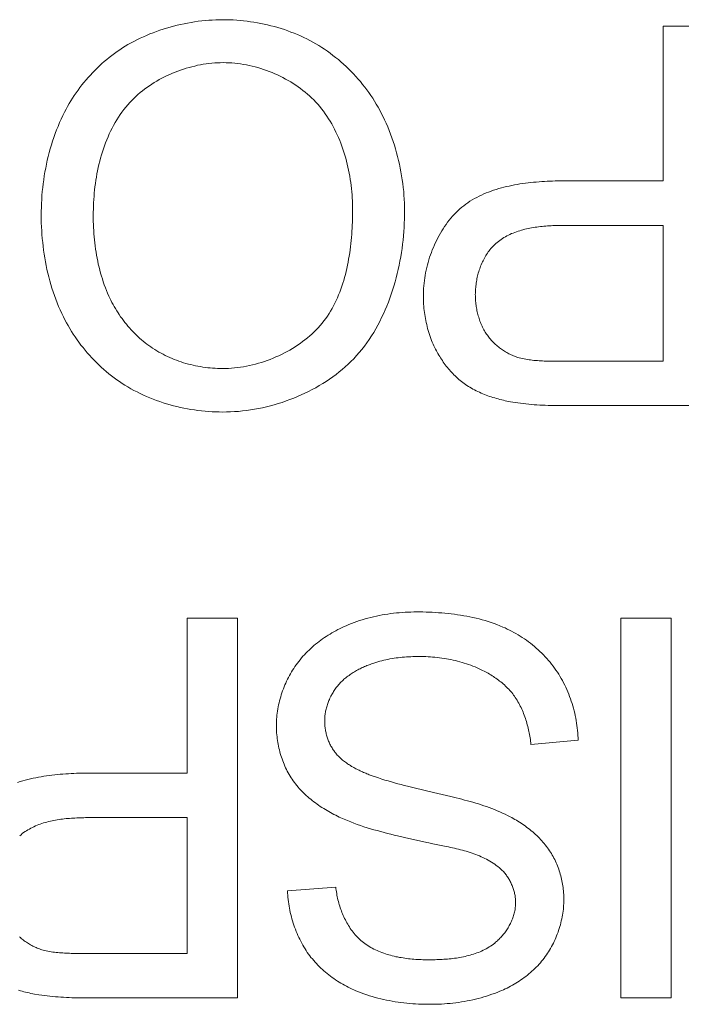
# Model space of a CAD drawing. Header units: millimetres. Extents: x 3925 to 5043, y -86 to 778.
# Tile 109 of 256: x 4340.852 to 4341.732, y -10.297 to -8.986. Entities that reach past the tile are written whole.
import ezdxf

# ---------------------------------------------------------------- set-up
doc = ezdxf.new("R2010")
doc.units = ezdxf.units.MM
doc.header["$LTSCALE"] = 46.255
doc.layers.add('H30K-IO-LABEDXF_CONTINUOUS_LINE', color=7, linetype='CONTINUOUS')

msp = doc.modelspace()

# ---------------------------------------------------------------- linework, layer by layer
at = {"layer": 'H30K-IO-LABEDXF_CONTINUOUS_LINE', "color": 7, "linetype": 'Continuous', "lineweight": 0}
for p, q in [((4341.7082, -8.9947), (4341.7752, -8.9947)), ((4341.7082, -9.2008), (4341.7082, -8.9947)), ((4341.5752, -9.2008), (4341.7082, -9.2008)), ((4341.7082, -9.26), (4341.5754, -9.26)), ((4341.7082, -9.4406), (4341.7082, -9.26)), ((4341.5655, -9.4407), (4341.7082, -9.4406)), ((4341.7752, -9.4999), (4341.5772, -9.4999)), ((4341.0749, -9.7829), (4341.142, -9.7829)), ((4341.0749, -9.989), (4341.0749, -9.7829)), ((4341.142, -9.7829), (4341.142, -10.2881)), ((4341.6519, -9.7829), (4341.7189, -9.7829)), ((4341.6519, -10.2881), (4341.6519, -9.7829)), ((4341.7189, -9.7829), (4341.7189, -10.2881)), ((4341.5952, -9.9452), (4341.5324, -9.9509)), ((4340.9419, -9.989), (4341.0749, -9.989)), ((4341.3769, -10.0084), (4341.4029, -10.0145)), ((4341.4029, -10.0145), (4341.4257, -10.02)), ((4341.0749, -10.0482), (4340.9421, -10.0482)), ((4341.0749, -10.2288), (4341.0749, -10.0482)), ((4341.3941, -10.0813), (4341.3642, -10.0745)), ((4341.4176, -10.0861), (4341.4019, -10.0829)), ((4341.2086, -10.1456), (4341.2728, -10.1407)), ((4340.9323, -10.2289), (4341.0749, -10.2288)), ((4341.142, -10.2881), (4340.9439, -10.2881)), ((4341.7189, -10.2881), (4341.6519, -10.2881))]:
    msp.add_line(p, q, dxfattribs=at)
for points in [[(4340.9999, -9.0174), (4341.004, -9.0152), (4341.0082, -9.0131), (4341.0125, -9.011), (4341.0168, -9.009), (4341.0211, -9.0071), (4341.0255, -9.0053), (4341.0299, -9.0036), (4341.0343, -9.0019), (4341.0388, -9.0003), (4341.0433, -8.9988), (4341.0478, -8.9974), (4341.0524, -8.9961), (4341.057, -8.9948), (4341.0616, -8.9937), (4341.0663, -8.9926), (4341.0709, -8.9916), (4341.0756, -8.9907), (4341.0803, -8.9898), (4341.085, -8.9891), (4341.0897, -8.9884), (4341.0944, -8.9879), (4341.0991, -8.9874), (4341.1038, -8.987), (4341.1085, -8.9867), (4341.1132, -8.9864), (4341.118, -8.9863), (4341.1226, -8.9863)], [(4341.1226, -8.9863), (4341.1272, -8.9863), (4341.1318, -8.9864), (4341.1364, -8.9866), (4341.141, -8.9869), (4341.1456, -8.9873), (4341.1501, -8.9877), (4341.1547, -8.9883), (4341.1593, -8.9889), (4341.1639, -8.9896), (4341.1685, -8.9904), (4341.173, -8.9912), (4341.1776, -8.9922), (4341.1821, -8.9932), (4341.1866, -8.9943), (4341.1911, -8.9955), (4341.1956, -8.9968), (4341.2, -8.9981), (4341.2044, -8.9995), (4341.2088, -9.0011), (4341.2131, -9.0027), (4341.2174, -9.0043), (4341.2217, -9.0061), (4341.2259, -9.0079), (4341.2301, -9.0099), (4341.2342, -9.0119), (4341.2383, -9.014), (4341.2424, -9.0161), (4341.2463, -9.0184), (4341.2502, -9.0207)], [(4340.912, -9.1092), (4340.914, -9.1054), (4340.9161, -9.1017), (4340.9182, -9.098), (4340.9204, -9.0943), (4340.9227, -9.0907), (4340.925, -9.0871), (4340.9274, -9.0836), (4340.9299, -9.08), (4340.9325, -9.0766), (4340.9351, -9.0731), (4340.9378, -9.0698), (4340.9406, -9.0664), (4340.9434, -9.0632), (4340.9463, -9.0599), (4340.9493, -9.0568), (4340.9523, -9.0537), (4340.9554, -9.0506), (4340.9585, -9.0476), (4340.9617, -9.0447), (4340.9649, -9.0419), (4340.9682, -9.0391), (4340.9715, -9.0364), (4340.9749, -9.0337), (4340.9783, -9.0312), (4340.9818, -9.0287), (4340.9854, -9.0263), (4340.9889, -9.0239), (4340.9925, -9.0217), (4340.9962, -9.0195), (4340.9999, -9.0174)], [(4341.2502, -9.0207), (4341.2541, -9.0232), (4341.2579, -9.0257), (4341.2616, -9.0282), (4341.2653, -9.0309), (4341.269, -9.0337), (4341.2726, -9.0365), (4341.2762, -9.0394), (4341.2797, -9.0424), (4341.2831, -9.0454), (4341.2865, -9.0486), (4341.2898, -9.0518), (4341.2931, -9.055), (4341.2963, -9.0583), (4341.2994, -9.0617), (4341.3025, -9.0652), (4341.3055, -9.0687), (4341.3084, -9.0723), (4341.3113, -9.0759), (4341.314, -9.0796), (4341.3167, -9.0833), (4341.3194, -9.0871), (4341.3219, -9.0909), (4341.3244, -9.0948), (4341.3267, -9.0987), (4341.329, -9.1026), (4341.3312, -9.1066), (4341.3333, -9.1106), (4341.3354, -9.1147)], [(4341.123, -9.0434), (4341.1192, -9.0435), (4341.1155, -9.0436), (4341.1117, -9.0438), (4341.1079, -9.0441), (4341.1041, -9.0445), (4341.1003, -9.045), (4341.0965, -9.0456), (4341.0927, -9.0463), (4341.0889, -9.047), (4341.0851, -9.0479), (4341.0813, -9.0488), (4341.0776, -9.0498), (4341.0738, -9.0509), (4341.0701, -9.052), (4341.0664, -9.0533), (4341.0627, -9.0546), (4341.0591, -9.056), (4341.0555, -9.0575), (4341.0519, -9.059), (4341.0484, -9.0607), (4341.0448, -9.0624), (4341.0414, -9.0642), (4341.038, -9.066), (4341.0346, -9.0679), (4341.0313, -9.0699), (4341.028, -9.072), (4341.0248, -9.0741), (4341.0216, -9.0763), (4341.0185, -9.0786), (4341.0155, -9.0809), (4341.0125, -9.0833), (4341.0096, -9.0858), (4341.0068, -9.0884), (4341.0041, -9.091), (4341.0014, -9.0936), (4340.9988, -9.0963)], [(4341.2461, -9.0959), (4341.2435, -9.0931), (4341.2407, -9.0904), (4341.2379, -9.0878), (4341.235, -9.0852), (4341.232, -9.0827), (4341.229, -9.0803), (4341.2259, -9.0779), (4341.2227, -9.0756), (4341.2195, -9.0734), (4341.2162, -9.0712), (4341.2128, -9.0691), (4341.2094, -9.0671), (4341.206, -9.0652), (4341.2025, -9.0633), (4341.1989, -9.0615), (4341.1953, -9.0598), (4341.1917, -9.0582), (4341.188, -9.0567), (4341.1843, -9.0552), (4341.1806, -9.0538), (4341.1768, -9.0525), (4341.173, -9.0513), (4341.1692, -9.0501), (4341.1654, -9.0491), (4341.1616, -9.0481), (4341.1577, -9.0472), (4341.1539, -9.0464), (4341.15, -9.0457), (4341.1461, -9.0451), (4341.1423, -9.0446), (4341.1384, -9.0442), (4341.1345, -9.0438), (4341.1307, -9.0436), (4341.1268, -9.0435), (4341.123, -9.0434)], [(4340.9988, -9.0963), (4340.9961, -9.0994), (4340.9934, -9.1026), (4340.9908, -9.1059), (4340.9883, -9.1092), (4340.9859, -9.1126), (4340.9836, -9.1161), (4340.9814, -9.1196), (4340.9792, -9.1232), (4340.9772, -9.1269), (4340.9752, -9.1306), (4340.9733, -9.1344), (4340.9715, -9.1382), (4340.9698, -9.1421), (4340.9682, -9.146), (4340.9666, -9.15), (4340.9651, -9.154), (4340.9637, -9.1581), (4340.9624, -9.1622), (4340.9611, -9.1663), (4340.9599, -9.1704), (4340.9588, -9.1746), (4340.9578, -9.1788), (4340.9568, -9.183), (4340.9559, -9.1872), (4340.9551, -9.1914), (4340.9543, -9.1957), (4340.9537, -9.2), (4340.953, -9.2042), (4340.9525, -9.2085), (4340.952, -9.2128), (4340.9515, -9.217), (4340.9512, -9.2213), (4340.9508, -9.2256), (4340.9506, -9.2298), (4340.9504, -9.234), (4340.9503, -9.2383), (4340.9502, -9.2424), (4340.9501, -9.2466)], [(4341.2952, -9.2394), (4341.2951, -9.2354), (4341.2951, -9.2314), (4341.2949, -9.2274), (4341.2947, -9.2233), (4341.2944, -9.2192), (4341.2941, -9.2152), (4341.2937, -9.2111), (4341.2932, -9.207), (4341.2927, -9.2029), (4341.2921, -9.1988), (4341.2914, -9.1947), (4341.2907, -9.1907), (4341.2899, -9.1866), (4341.289, -9.1825), (4341.2881, -9.1785), (4341.287, -9.1745), (4341.286, -9.1705), (4341.2848, -9.1665), (4341.2836, -9.1625), (4341.2823, -9.1586), (4341.281, -9.1547), (4341.2795, -9.1508), (4341.278, -9.147), (4341.2764, -9.1432), (4341.2748, -9.1395), (4341.273, -9.1358), (4341.2712, -9.1321), (4341.2693, -9.1285), (4341.2674, -9.125), (4341.2653, -9.1215), (4341.2632, -9.1181), (4341.261, -9.1147), (4341.2587, -9.1114), (4341.2564, -9.1081), (4341.2539, -9.105), (4341.2514, -9.1019), (4341.2488, -9.0988), (4341.2461, -9.0959)], [(4340.881, -9.2465), (4340.881, -9.2413), (4340.8812, -9.2361), (4340.8814, -9.2308), (4340.8816, -9.2256), (4340.882, -9.2203), (4340.8824, -9.2151), (4340.883, -9.2098), (4340.8836, -9.2046), (4340.8843, -9.1993), (4340.8851, -9.1941), (4340.8859, -9.1889), (4340.8869, -9.1837), (4340.8879, -9.1785), (4340.8891, -9.1733), (4340.8903, -9.1682), (4340.8916, -9.1631), (4340.893, -9.158), (4340.8945, -9.1529), (4340.896, -9.1479), (4340.8977, -9.1429), (4340.8995, -9.1379), (4340.9013, -9.133), (4340.9033, -9.1282), (4340.9053, -9.1233), (4340.9075, -9.1186), (4340.9097, -9.1138), (4340.912, -9.1092)], [(4341.3354, -9.1147), (4341.3376, -9.1194), (4341.3397, -9.1241), (4341.3418, -9.1289), (4341.3437, -9.1337), (4341.3456, -9.1385), (4341.3474, -9.1434), (4341.3491, -9.1483), (4341.3507, -9.1533), (4341.3523, -9.1583), (4341.3537, -9.1633), (4341.355, -9.1684), (4341.3563, -9.1735), (4341.3575, -9.1786), (4341.3586, -9.1837), (4341.3595, -9.1888), (4341.3604, -9.194), (4341.3612, -9.1992), (4341.362, -9.2043), (4341.3626, -9.2095), (4341.3631, -9.2147), (4341.3635, -9.2199), (4341.3639, -9.2251), (4341.3641, -9.2303), (4341.3642, -9.2354), (4341.3643, -9.2406)], [(4341.4303, -9.2453), (4341.4327, -9.2428), (4341.4352, -9.2405), (4341.4377, -9.2381), (4341.4403, -9.2359), (4341.4429, -9.2338), (4341.4456, -9.2317), (4341.4484, -9.2298), (4341.4513, -9.2279), (4341.4542, -9.2261), (4341.4572, -9.2244), (4341.4602, -9.2227), (4341.4633, -9.2211), (4341.4664, -9.2197), (4341.4696, -9.2182), (4341.4728, -9.2169), (4341.4761, -9.2156), (4341.4794, -9.2144), (4341.4827, -9.2132), (4341.4861, -9.2121), (4341.4895, -9.2111), (4341.493, -9.2101), (4341.4965, -9.2092), (4341.5, -9.2084), (4341.5035, -9.2076), (4341.507, -9.2068), (4341.5106, -9.2061), (4341.5142, -9.2055), (4341.5178, -9.2049), (4341.5214, -9.2044), (4341.525, -9.2039), (4341.5286, -9.2034), (4341.5322, -9.203), (4341.5359, -9.2026), (4341.5395, -9.2023), (4341.5431, -9.202), (4341.5467, -9.2017), (4341.5503, -9.2015), (4341.5539, -9.2013), (4341.5575, -9.2012), (4341.5611, -9.201), (4341.5646, -9.2009), (4341.5682, -9.2009), (4341.5717, -9.2008), (4341.5752, -9.2008)], [(4340.9105, -9.3818), (4340.9083, -9.3772), (4340.9062, -9.3725), (4340.9041, -9.3678), (4340.9022, -9.3631), (4340.9003, -9.3582), (4340.8985, -9.3534), (4340.8969, -9.3485), (4340.8953, -9.3436), (4340.8938, -9.3386), (4340.8924, -9.3336), (4340.891, -9.3286), (4340.8898, -9.3236), (4340.8886, -9.3185), (4340.8876, -9.3134), (4340.8866, -9.3083), (4340.8857, -9.3032), (4340.8848, -9.2981), (4340.8841, -9.2929), (4340.8834, -9.2878), (4340.8829, -9.2826), (4340.8824, -9.2774), (4340.8819, -9.2723), (4340.8816, -9.2671), (4340.8813, -9.262), (4340.8811, -9.2568), (4340.881, -9.2517), (4340.881, -9.2465)], [(4340.9501, -9.2466), (4340.9502, -9.2507), (4340.9502, -9.2547), (4340.9504, -9.2588), (4340.9505, -9.2629), (4340.9508, -9.267), (4340.951, -9.2711), (4340.9514, -9.2752), (4340.9518, -9.2792), (4340.9522, -9.2833), (4340.9527, -9.2874), (4340.9532, -9.2915), (4340.9539, -9.2955), (4340.9545, -9.2996), (4340.9553, -9.3036), (4340.9561, -9.3076), (4340.9569, -9.3116), (4340.9579, -9.3156), (4340.9589, -9.3196), (4340.9599, -9.3235), (4340.9611, -9.3274), (4340.9623, -9.3313), (4340.9635, -9.3352), (4340.9649, -9.339), (4340.9663, -9.3429), (4340.9678, -9.3466), (4340.9693, -9.3504), (4340.971, -9.3541)], [(4341.244, -9.4018), (4341.2468, -9.3991), (4341.2495, -9.3962), (4341.2522, -9.3933), (4341.2547, -9.3902), (4341.2571, -9.3871), (4341.2595, -9.384), (4341.2617, -9.3807), (4341.2639, -9.3774), (4341.2659, -9.374), (4341.2679, -9.3706), (4341.2698, -9.3671), (4341.2716, -9.3635), (4341.2734, -9.3599), (4341.275, -9.3562), (4341.2766, -9.3525), (4341.2781, -9.3487), (4341.2795, -9.3449), (4341.2809, -9.341), (4341.2821, -9.3371), (4341.2833, -9.3332), (4341.2845, -9.3293), (4341.2855, -9.3253), (4341.2865, -9.3212), (4341.2875, -9.3172), (4341.2883, -9.3131), (4341.2892, -9.309), (4341.2899, -9.3049), (4341.2906, -9.3008), (4341.2913, -9.2967), (4341.2918, -9.2926), (4341.2924, -9.2884), (4341.2928, -9.2843), (4341.2933, -9.2802), (4341.2937, -9.276), (4341.294, -9.2719), (4341.2943, -9.2678), (4341.2945, -9.2637), (4341.2947, -9.2596), (4341.2949, -9.2555), (4341.295, -9.2514), (4341.2951, -9.2474), (4341.2952, -9.2434), (4341.2952, -9.2394)], [(4341.3643, -9.2406), (4341.3643, -9.2461), (4341.3641, -9.2516), (4341.3639, -9.2572), (4341.3636, -9.2627), (4341.3632, -9.2683), (4341.3628, -9.2739), (4341.3622, -9.2795), (4341.3616, -9.2851), (4341.3609, -9.2907), (4341.36, -9.2963), (4341.3591, -9.302), (4341.3581, -9.3075), (4341.357, -9.3131), (4341.3558, -9.3187), (4341.3545, -9.3242), (4341.3531, -9.3298), (4341.3517, -9.3353), (4341.3501, -9.3407), (4341.3484, -9.3461), (4341.3466, -9.3515), (4341.3448, -9.3569), (4341.3428, -9.3622), (4341.3407, -9.3674), (4341.3385, -9.3726), (4341.3362, -9.3777), (4341.3338, -9.3828), (4341.3313, -9.3878), (4341.3287, -9.3927), (4341.326, -9.3976), (4341.3232, -9.4024), (4341.3203, -9.4071), (4341.3173, -9.4117), (4341.3141, -9.4162), (4341.3109, -9.4206), (4341.3075, -9.425), (4341.304, -9.4292), (4341.3004, -9.4333), (4341.2967, -9.4374)], [(4341.3893, -9.3541), (4341.3893, -9.3507), (4341.3894, -9.3472), (4341.3896, -9.3438), (4341.3899, -9.3403), (4341.3902, -9.3369), (4341.3907, -9.3334), (4341.3911, -9.3299), (4341.3917, -9.3265), (4341.3923, -9.323), (4341.393, -9.3196), (4341.3938, -9.3161), (4341.3947, -9.3127), (4341.3956, -9.3093), (4341.3966, -9.3059), (4341.3976, -9.3025), (4341.3988, -9.2992), (4341.4, -9.2959), (4341.4012, -9.2926), (4341.4026, -9.2893), (4341.404, -9.286), (4341.4054, -9.2828), (4341.407, -9.2797), (4341.4086, -9.2765), (4341.4102, -9.2734), (4341.4119, -9.2704), (4341.4137, -9.2674), (4341.4156, -9.2644), (4341.4175, -9.2615), (4341.4195, -9.2587), (4341.4215, -9.2559), (4341.4237, -9.2532), (4341.4258, -9.2505), (4341.4281, -9.2479), (4341.4303, -9.2453)], [(4341.5754, -9.26), (4341.5731, -9.26), (4341.5708, -9.2601), (4341.5685, -9.2601), (4341.5662, -9.2602), (4341.5639, -9.2602), (4341.5615, -9.2603), (4341.5592, -9.2605), (4341.5568, -9.2606), (4341.5544, -9.2607), (4341.5521, -9.2609), (4341.5497, -9.2611), (4341.5474, -9.2613), (4341.545, -9.2616), (4341.5426, -9.2619), (4341.5403, -9.2622), (4341.538, -9.2625), (4341.5356, -9.2629), (4341.5333, -9.2633), (4341.531, -9.2637), (4341.5287, -9.2642), (4341.5264, -9.2647), (4341.5241, -9.2652), (4341.5218, -9.2658), (4341.5196, -9.2664), (4341.5174, -9.2671), (4341.5152, -9.2678), (4341.513, -9.2685), (4341.5108, -9.2693), (4341.5087, -9.2702), (4341.5066, -9.271), (4341.5045, -9.272), (4341.5025, -9.2729), (4341.5005, -9.274), (4341.4985, -9.2751), (4341.4965, -9.2762), (4341.4946, -9.2774), (4341.4927, -9.2786), (4341.4909, -9.2799), (4341.4891, -9.2813), (4341.4873, -9.2827), (4341.4856, -9.2841)], [(4341.4856, -9.2841), (4341.4842, -9.2854), (4341.4829, -9.2867), (4341.4816, -9.2881), (4341.4803, -9.2895), (4341.4791, -9.2909), (4341.4779, -9.2924), (4341.4767, -9.2939), (4341.4756, -9.2954), (4341.4745, -9.297), (4341.4734, -9.2986), (4341.4724, -9.3002), (4341.4714, -9.3019), (4341.4705, -9.3035), (4341.4696, -9.3052), (4341.4687, -9.307), (4341.4678, -9.3087), (4341.467, -9.3105), (4341.4663, -9.3123), (4341.4655, -9.3141), (4341.4649, -9.316), (4341.4642, -9.3178), (4341.4636, -9.3197), (4341.463, -9.3215), (4341.4624, -9.3234), (4341.4619, -9.3253), (4341.4614, -9.3272), (4341.461, -9.3291), (4341.4606, -9.3311), (4341.4602, -9.333), (4341.4599, -9.3349), (4341.4596, -9.3368), (4341.4593, -9.3388), (4341.4591, -9.3407), (4341.4589, -9.3426), (4341.4587, -9.3445), (4341.4586, -9.3464), (4341.4585, -9.3483), (4341.4585, -9.3502), (4341.4584, -9.3521)], [(4340.971, -9.3541), (4340.9723, -9.3569), (4340.9737, -9.3597), (4340.9751, -9.3625), (4340.9766, -9.3653), (4340.9781, -9.3681), (4340.9797, -9.3708), (4340.9814, -9.3735), (4340.9831, -9.3762), (4340.9848, -9.3788), (4340.9866, -9.3815), (4340.9885, -9.3841), (4340.9904, -9.3866), (4340.9923, -9.3891), (4340.9943, -9.3916), (4340.9964, -9.3941), (4340.9984, -9.3965), (4341.0006, -9.3989), (4341.0027, -9.4012), (4341.005, -9.4035), (4341.0072, -9.4057), (4341.0095, -9.4079), (4341.0118, -9.41), (4341.0142, -9.4121), (4341.0166, -9.4142), (4341.0191, -9.4162), (4341.0216, -9.4181), (4341.0241, -9.42), (4341.0267, -9.4218), (4341.0292, -9.4235), (4341.0319, -9.4252)], [(4341.4046, -9.4229), (4341.4034, -9.4204), (4341.4023, -9.418), (4341.4012, -9.4155), (4341.4002, -9.413), (4341.3992, -9.4104), (4341.3983, -9.4078), (4341.3974, -9.4053), (4341.3966, -9.4026), (4341.3958, -9.4), (4341.395, -9.3974), (4341.3943, -9.3947), (4341.3937, -9.3921), (4341.3931, -9.3894), (4341.3925, -9.3867), (4341.392, -9.384), (4341.3915, -9.3813), (4341.3911, -9.3786), (4341.3907, -9.3759), (4341.3904, -9.3731), (4341.3901, -9.3704), (4341.3898, -9.3677), (4341.3896, -9.365), (4341.3895, -9.3622), (4341.3894, -9.3595), (4341.3893, -9.3568), (4341.3893, -9.3541)], [(4341.4584, -9.3521), (4341.4585, -9.3539), (4341.4585, -9.3556), (4341.4586, -9.3574), (4341.4587, -9.3592), (4341.4588, -9.361), (4341.459, -9.3628), (4341.4592, -9.3646), (4341.4594, -9.3664), (4341.4597, -9.3681), (4341.46, -9.3699), (4341.4603, -9.3717), (4341.4606, -9.3735), (4341.461, -9.3752), (4341.4614, -9.377), (4341.4619, -9.3788), (4341.4624, -9.3805), (4341.4629, -9.3822), (4341.4634, -9.384), (4341.464, -9.3857), (4341.4646, -9.3874), (4341.4652, -9.3891), (4341.4659, -9.3907), (4341.4666, -9.3924), (4341.4673, -9.394), (4341.4681, -9.3956), (4341.4689, -9.3972), (4341.4698, -9.3988), (4341.4706, -9.4003), (4341.4715, -9.4019), (4341.4725, -9.4034), (4341.4734, -9.4049), (4341.4744, -9.4063)], [(4340.9961, -9.475), (4340.9924, -9.4727), (4340.9887, -9.4704), (4340.9851, -9.4679), (4340.9815, -9.4654), (4340.9779, -9.4628), (4340.9744, -9.4601), (4340.9709, -9.4574), (4340.9675, -9.4545), (4340.9642, -9.4516), (4340.9609, -9.4487), (4340.9576, -9.4456), (4340.9544, -9.4425), (4340.9513, -9.4394), (4340.9482, -9.4362), (4340.9452, -9.4329), (4340.9423, -9.4295), (4340.9394, -9.4261), (4340.9366, -9.4227), (4340.9338, -9.4192), (4340.9312, -9.4156), (4340.9286, -9.4121), (4340.926, -9.4084), (4340.9236, -9.4047), (4340.9212, -9.401), (4340.9189, -9.3972), (4340.9167, -9.3934), (4340.9145, -9.3896), (4340.9125, -9.3857), (4340.9105, -9.3818)], [(4341.1219, -9.4505), (4341.1259, -9.4505), (4341.1299, -9.4503), (4341.1339, -9.4501), (4341.138, -9.4497), (4341.142, -9.4493), (4341.146, -9.4487), (4341.15, -9.4481), (4341.154, -9.4474), (4341.158, -9.4465), (4341.162, -9.4456), (4341.166, -9.4446), (4341.17, -9.4435), (4341.1739, -9.4423), (4341.1778, -9.4411), (4341.1817, -9.4397), (4341.1856, -9.4383), (4341.1894, -9.4367), (4341.1932, -9.4351), (4341.197, -9.4334), (4341.2007, -9.4317), (4341.2044, -9.4298), (4341.208, -9.4279), (4341.2116, -9.4259), (4341.2151, -9.4238), (4341.2186, -9.4216), (4341.222, -9.4194), (4341.2253, -9.4171), (4341.2286, -9.4147), (4341.2318, -9.4123), (4341.235, -9.4098), (4341.2381, -9.4072), (4341.2411, -9.4046), (4341.244, -9.4018)], [(4341.4744, -9.4063), (4341.4754, -9.4076), (4341.4764, -9.4089), (4341.4774, -9.4102), (4341.4784, -9.4114), (4341.4795, -9.4127), (4341.4806, -9.4139), (4341.4818, -9.4151), (4341.4829, -9.4163), (4341.4841, -9.4174), (4341.4853, -9.4185), (4341.4866, -9.4196), (4341.4878, -9.4207), (4341.4891, -9.4218), (4341.4904, -9.4228), (4341.4917, -9.4238), (4341.4931, -9.4248), (4341.4944, -9.4257), (4341.4958, -9.4267), (4341.4972, -9.4276), (4341.4986, -9.4284), (4341.5001, -9.4293), (4341.5015, -9.4301), (4341.503, -9.4308), (4341.5045, -9.4316), (4341.506, -9.4323), (4341.5075, -9.4329), (4341.509, -9.4336), (4341.5105, -9.4342), (4341.512, -9.4347), (4341.5136, -9.4353), (4341.5151, -9.4357), (4341.5167, -9.4362)], [(4341.0319, -9.4252), (4341.0346, -9.4269), (4341.0374, -9.4286), (4341.0403, -9.4301), (4341.0431, -9.4316), (4341.046, -9.4331), (4341.049, -9.4345), (4341.052, -9.4359), (4341.055, -9.4371), (4341.058, -9.4384), (4341.0611, -9.4395), (4341.0641, -9.4407), (4341.0673, -9.4417), (4341.0704, -9.4427), (4341.0735, -9.4436), (4341.0767, -9.4445), (4341.0799, -9.4453), (4341.0831, -9.4461), (4341.0863, -9.4468), (4341.0895, -9.4474), (4341.0928, -9.448), (4341.096, -9.4485), (4341.0992, -9.449), (4341.1025, -9.4494), (4341.1057, -9.4497), (4341.109, -9.45), (4341.1122, -9.4502), (4341.1155, -9.4504), (4341.1187, -9.4505), (4341.1219, -9.4505)], [(4341.4452, -9.4716), (4341.4434, -9.4703), (4341.4416, -9.469), (4341.4399, -9.4677), (4341.4382, -9.4663), (4341.4365, -9.4649), (4341.4348, -9.4634), (4341.4332, -9.4619), (4341.4316, -9.4604), (4341.43, -9.4589), (4341.4285, -9.4573), (4341.427, -9.4557), (4341.4255, -9.454), (4341.424, -9.4524), (4341.4226, -9.4507), (4341.4212, -9.449), (4341.4198, -9.4472), (4341.4184, -9.4455), (4341.4171, -9.4437), (4341.4158, -9.4419), (4341.4146, -9.44), (4341.4133, -9.4382), (4341.4121, -9.4363), (4341.411, -9.4345), (4341.4098, -9.4326), (4341.4087, -9.4307), (4341.4076, -9.4287), (4341.4066, -9.4268), (4341.4056, -9.4248), (4341.4046, -9.4229)], [(4341.2967, -9.4374), (4341.293, -9.4411), (4341.2893, -9.4448), (4341.2854, -9.4483), (4341.2814, -9.4518), (4341.2773, -9.4551), (4341.2731, -9.4584), (4341.2688, -9.4616), (4341.2645, -9.4647), (4341.26, -9.4677), (4341.2555, -9.4705), (4341.2509, -9.4733), (4341.2462, -9.476), (4341.2415, -9.4786), (4341.2366, -9.4811), (4341.2318, -9.4834), (4341.2268, -9.4857), (4341.2218, -9.4879), (4341.2168, -9.4899), (4341.2117, -9.4919), (4341.2066, -9.4937), (4341.2015, -9.4955), (4341.1963, -9.4971), (4341.191, -9.4987), (4341.1858, -9.5001), (4341.1805, -9.5014), (4341.1752, -9.5026), (4341.1699, -9.5037), (4341.1646, -9.5047), (4341.1593, -9.5055), (4341.154, -9.5063), (4341.1487, -9.5069), (4341.1434, -9.5075), (4341.1381, -9.5079), (4341.1328, -9.5082), (4341.1275, -9.5083), (4341.1223, -9.5084)], [(4341.5167, -9.4362), (4341.5188, -9.4367), (4341.521, -9.4372), (4341.5232, -9.4377), (4341.5254, -9.4381), (4341.5276, -9.4385), (4341.5298, -9.4388), (4341.532, -9.4391), (4341.5342, -9.4394), (4341.5364, -9.4396), (4341.5386, -9.4398), (4341.5409, -9.44), (4341.5431, -9.4401), (4341.5453, -9.4403), (4341.5476, -9.4404), (4341.5498, -9.4405), (4341.5521, -9.4405), (4341.5543, -9.4406), (4341.5565, -9.4406), (4341.5588, -9.4407), (4341.561, -9.4407), (4341.5655, -9.4407)], [(4341.5112, -9.4957), (4341.5052, -9.4947), (4341.5029, -9.4943), (4341.5005, -9.4938), (4341.4982, -9.4933), (4341.4958, -9.4928), (4341.4935, -9.4922), (4341.4912, -9.4916), (4341.4888, -9.491), (4341.4865, -9.4904), (4341.4842, -9.4897), (4341.4819, -9.489), (4341.4796, -9.4883), (4341.4773, -9.4875), (4341.475, -9.4867), (4341.4728, -9.4858), (4341.4705, -9.485), (4341.4683, -9.484), (4341.4661, -9.4831), (4341.4639, -9.4821), (4341.4617, -9.4811), (4341.4596, -9.48), (4341.4574, -9.4789), (4341.4553, -9.4778), (4341.4533, -9.4766), (4341.4512, -9.4754), (4341.4492, -9.4742), (4341.4472, -9.4729), (4341.4452, -9.4716)], [(4341.1223, -9.5084), (4341.1176, -9.5083), (4341.113, -9.5082), (4341.1083, -9.508), (4341.1036, -9.5077), (4341.0989, -9.5073), (4341.0942, -9.5068), (4341.0895, -9.5063), (4341.0848, -9.5056), (4341.0801, -9.5049), (4341.0755, -9.5041), (4341.0708, -9.5032), (4341.0662, -9.5022), (4341.0615, -9.5012), (4341.0569, -9.5), (4341.0524, -9.4988), (4341.0478, -9.4974), (4341.0433, -9.496), (4341.0388, -9.4945), (4341.0343, -9.493), (4341.0299, -9.4913), (4341.0255, -9.4896), (4341.0212, -9.4877), (4341.0169, -9.4858), (4341.0126, -9.4838), (4341.0084, -9.4817), (4341.0043, -9.4796), (4341.0002, -9.4773), (4340.9961, -9.475)], [(4341.5772, -9.4999), (4341.5698, -9.4999), (4341.5661, -9.4998), (4341.5625, -9.4997), (4341.5588, -9.4997), (4341.5551, -9.4996), (4341.5514, -9.4994), (4341.5477, -9.4993), (4341.5441, -9.4991), (4341.5404, -9.4989), (4341.5367, -9.4986), (4341.5331, -9.4983), (4341.5294, -9.498), (4341.5258, -9.4977), (4341.5221, -9.4972), (4341.5185, -9.4968), (4341.5148, -9.4963), (4341.5112, -9.4957)], [(4341.283, -9.7942), (4341.2865, -9.7927), (4341.2901, -9.7912), (4341.2936, -9.7898), (4341.2972, -9.7884), (4341.3008, -9.7871), (4341.3044, -9.7859), (4341.3081, -9.7848), (4341.3118, -9.7837), (4341.3155, -9.7827), (4341.3192, -9.7817), (4341.323, -9.7808), (4341.3268, -9.78), (4341.3305, -9.7792), (4341.3343, -9.7785), (4341.3381, -9.7778), (4341.3419, -9.7772), (4341.3458, -9.7767), (4341.3496, -9.7762), (4341.3534, -9.7758), (4341.3573, -9.7754), (4341.3611, -9.7751), (4341.365, -9.7749), (4341.3688, -9.7747), (4341.3726, -9.7746), (4341.3765, -9.7745), (4341.3803, -9.7745)], [(4341.3803, -9.7745), (4341.3844, -9.7745), (4341.3886, -9.7745), (4341.3928, -9.7746), (4341.397, -9.7748), (4341.4012, -9.7749), (4341.4054, -9.7752), (4341.4095, -9.7754), (4341.4137, -9.7757), (4341.4179, -9.7761), (4341.4221, -9.7765), (4341.4263, -9.777), (4341.4305, -9.7775), (4341.4346, -9.7781), (4341.4388, -9.7787), (4341.4429, -9.7794), (4341.4471, -9.7801), (4341.4512, -9.781), (4341.4553, -9.7818), (4341.4594, -9.7828), (4341.4634, -9.7838), (4341.4675, -9.7849), (4341.4715, -9.786), (4341.4755, -9.7872), (4341.4794, -9.7885), (4341.4833, -9.7899), (4341.4872, -9.7913), (4341.4911, -9.7929), (4341.4949, -9.7945)], [(4341.2168, -9.8496), (4341.2184, -9.8472), (4341.2201, -9.8449), (4341.2218, -9.8425), (4341.2235, -9.8402), (4341.2254, -9.838), (4341.2272, -9.8357), (4341.2291, -9.8335), (4341.2311, -9.8314), (4341.2331, -9.8293), (4341.2351, -9.8272), (4341.2372, -9.8251), (4341.2394, -9.8231), (4341.2415, -9.8212), (4341.2437, -9.8192), (4341.246, -9.8174), (4341.2483, -9.8155), (4341.2506, -9.8137), (4341.2529, -9.8119), (4341.2553, -9.8102), (4341.2577, -9.8085), (4341.2602, -9.8069), (4341.2626, -9.8053), (4341.2651, -9.8038), (4341.2676, -9.8023), (4341.2701, -9.8008), (4341.2727, -9.7994), (4341.2753, -9.798), (4341.2778, -9.7967), (4341.2804, -9.7955), (4341.283, -9.7942)], [(4341.4949, -9.7945), (4341.4979, -9.7958), (4341.5009, -9.7972), (4341.5038, -9.7986), (4341.5067, -9.8001), (4341.5096, -9.8017), (4341.5125, -9.8033), (4341.5153, -9.805), (4341.5181, -9.8067), (4341.5209, -9.8085), (4341.5237, -9.8103), (4341.5264, -9.8122), (4341.5291, -9.8142), (4341.5317, -9.8162), (4341.5343, -9.8183), (4341.5369, -9.8204), (4341.5394, -9.8225), (4341.5419, -9.8247), (4341.5443, -9.827), (4341.5467, -9.8293), (4341.549, -9.8316), (4341.5513, -9.834), (4341.5535, -9.8364), (4341.5557, -9.8389), (4341.5578, -9.8414), (4341.5599, -9.844), (4341.5619, -9.8466), (4341.5638, -9.8492), (4341.5657, -9.8519), (4341.5675, -9.8546)], [(4341.3833, -9.8337), (4341.3806, -9.8338), (4341.3779, -9.8338), (4341.3751, -9.8339), (4341.3724, -9.834), (4341.3696, -9.8341), (4341.3669, -9.8343), (4341.3641, -9.8345), (4341.3613, -9.8348), (4341.3586, -9.835), (4341.3559, -9.8354), (4341.3531, -9.8357), (4341.3504, -9.8361), (4341.3476, -9.8366), (4341.3449, -9.837), (4341.3422, -9.8375), (4341.3395, -9.8381), (4341.3368, -9.8387), (4341.3342, -9.8393), (4341.3315, -9.84), (4341.3288, -9.8408), (4341.3262, -9.8415), (4341.3236, -9.8424), (4341.321, -9.8432), (4341.3184, -9.8442), (4341.3158, -9.8451)], [(4341.4608, -9.8488), (4341.458, -9.8476), (4341.4552, -9.8465), (4341.4524, -9.8454), (4341.4495, -9.8444), (4341.4466, -9.8434), (4341.4437, -9.8424), (4341.4408, -9.8416), (4341.4378, -9.8407), (4341.4349, -9.84), (4341.4319, -9.8392), (4341.4289, -9.8385), (4341.4259, -9.8379), (4341.4229, -9.8373), (4341.4199, -9.8368), (4341.4169, -9.8363), (4341.4138, -9.8358), (4341.4108, -9.8354), (4341.4077, -9.8351), (4341.4047, -9.8348), (4341.4016, -9.8345), (4341.3986, -9.8343), (4341.3955, -9.8341), (4341.3925, -9.8339), (4341.3894, -9.8338), (4341.3864, -9.8338), (4341.3833, -9.8337)], [(4341.1938, -9.9255), (4341.1938, -9.9227), (4341.1939, -9.92), (4341.194, -9.9172), (4341.1943, -9.9145), (4341.1945, -9.9118), (4341.1949, -9.909), (4341.1952, -9.9063), (4341.1957, -9.9035), (4341.1962, -9.9008), (4341.1967, -9.8981), (4341.1974, -9.8954), (4341.198, -9.8927), (4341.1987, -9.89), (4341.1995, -9.8873), (4341.2003, -9.8846), (4341.2012, -9.882), (4341.2021, -9.8793), (4341.2031, -9.8767), (4341.2041, -9.8741), (4341.2052, -9.8715), (4341.2063, -9.869), (4341.2074, -9.8665), (4341.2087, -9.864), (4341.2099, -9.8615), (4341.2112, -9.8591), (4341.2125, -9.8567), (4341.2139, -9.8543), (4341.2154, -9.8519), (4341.2168, -9.8496)], [(4341.3158, -9.8451), (4341.3143, -9.8458), (4341.3127, -9.8464), (4341.3112, -9.8471), (4341.3096, -9.8478), (4341.3081, -9.8485), (4341.3065, -9.8492), (4341.305, -9.85), (4341.3035, -9.8508), (4341.302, -9.8516), (4341.3005, -9.8524), (4341.299, -9.8532), (4341.2975, -9.8541), (4341.2961, -9.855), (4341.2946, -9.8559), (4341.2932, -9.8569), (4341.2918, -9.8578), (4341.2904, -9.8588), (4341.289, -9.8598), (4341.2876, -9.8609), (4341.2863, -9.8619), (4341.285, -9.863), (4341.2837, -9.8641), (4341.2824, -9.8653), (4341.2812, -9.8664), (4341.28, -9.8676), (4341.2788, -9.8688), (4341.2777, -9.87), (4341.2765, -9.8713), (4341.2754, -9.8726), (4341.2744, -9.8739), (4341.2733, -9.8752), (4341.2723, -9.8765)], [(4341.5116, -9.8883), (4341.5105, -9.8866), (4341.5093, -9.885), (4341.5081, -9.8834), (4341.5068, -9.8818), (4341.5055, -9.8803), (4341.5042, -9.8788), (4341.5028, -9.8773), (4341.5014, -9.8758), (4341.5, -9.8744), (4341.4985, -9.873), (4341.497, -9.8716), (4341.4955, -9.8703), (4341.4939, -9.8689), (4341.4923, -9.8676), (4341.4907, -9.8664), (4341.4891, -9.8651), (4341.4874, -9.8639), (4341.4858, -9.8627), (4341.4841, -9.8615), (4341.4824, -9.8604), (4341.4806, -9.8593), (4341.4789, -9.8582), (4341.4771, -9.8571), (4341.4754, -9.8561), (4341.4736, -9.8551), (4341.4718, -9.8541), (4341.47, -9.8532), (4341.4681, -9.8522), (4341.4663, -9.8513), (4341.4645, -9.8505), (4341.4627, -9.8496), (4341.4608, -9.8488)], [(4341.5675, -9.8546), (4341.5693, -9.8573), (4341.571, -9.8601), (4341.5726, -9.8629), (4341.5742, -9.8658), (4341.5758, -9.8687), (4341.5773, -9.8717), (4341.5787, -9.8747), (4341.5801, -9.8777), (4341.5814, -9.8807), (4341.5826, -9.8838), (4341.5838, -9.8869), (4341.585, -9.89), (4341.5861, -9.8932), (4341.5871, -9.8963), (4341.588, -9.8995), (4341.5889, -9.9027), (4341.5898, -9.906), (4341.5906, -9.9092), (4341.5913, -9.9124), (4341.592, -9.9157), (4341.5926, -9.919), (4341.5931, -9.9223), (4341.5936, -9.9255), (4341.594, -9.9288), (4341.5944, -9.9321), (4341.5947, -9.9354), (4341.5949, -9.9387), (4341.5951, -9.9419), (4341.5952, -9.9452)], [(4341.2723, -9.8765), (4341.2715, -9.8777), (4341.2707, -9.879), (4341.2699, -9.8802), (4341.2691, -9.8815), (4341.2683, -9.8828), (4341.2676, -9.8841), (4341.2669, -9.8854), (4341.2662, -9.8867), (4341.2655, -9.8881), (4341.2649, -9.8894), (4341.2643, -9.8908), (4341.2637, -9.8922), (4341.2631, -9.8936), (4341.2626, -9.895), (4341.2621, -9.8964), (4341.2616, -9.8978), (4341.2612, -9.8993), (4341.2607, -9.9007), (4341.2603, -9.9022), (4341.26, -9.9036), (4341.2596, -9.9051), (4341.2593, -9.9065), (4341.2591, -9.908), (4341.2588, -9.9095), (4341.2586, -9.911), (4341.2584, -9.9124), (4341.2583, -9.9139), (4341.2581, -9.9154), (4341.2581, -9.9169), (4341.258, -9.9183), (4341.258, -9.9198)], [(4341.5324, -9.9509), (4341.5322, -9.9487), (4341.5319, -9.9465), (4341.5316, -9.9443), (4341.5312, -9.9421), (4341.5309, -9.9399), (4341.5305, -9.9377), (4341.5301, -9.9355), (4341.5296, -9.9334), (4341.5291, -9.9312), (4341.5286, -9.929), (4341.5281, -9.9268), (4341.5275, -9.9247), (4341.527, -9.9225), (4341.5263, -9.9204), (4341.5257, -9.9182), (4341.525, -9.9161), (4341.5243, -9.914), (4341.5235, -9.9119), (4341.5227, -9.9098), (4341.5219, -9.9078), (4341.521, -9.9057), (4341.5201, -9.9037), (4341.5192, -9.9017), (4341.5182, -9.8997), (4341.5172, -9.8978), (4341.5162, -9.8958), (4341.5151, -9.8939), (4341.514, -9.892), (4341.5128, -9.8901), (4341.5116, -9.8883)], [(4341.2147, -9.9971), (4341.2134, -9.995), (4341.212, -9.9929), (4341.2107, -9.9907), (4341.2095, -9.9885), (4341.2083, -9.9863), (4341.2072, -9.9841), (4341.2061, -9.9818), (4341.205, -9.9795), (4341.204, -9.9772), (4341.2031, -9.9749), (4341.2022, -9.9725), (4341.2013, -9.9701), (4341.2005, -9.9677), (4341.1997, -9.9653), (4341.199, -9.9629), (4341.1983, -9.9604), (4341.1977, -9.958), (4341.1971, -9.9555), (4341.1966, -9.953), (4341.1961, -9.9505), (4341.1957, -9.948), (4341.1953, -9.9455), (4341.1949, -9.943), (4341.1946, -9.9405), (4341.1944, -9.938), (4341.1941, -9.9355), (4341.194, -9.933), (4341.1939, -9.9305), (4341.1938, -9.928), (4341.1938, -9.9255)], [(4341.258, -9.9198), (4341.258, -9.9212), (4341.2581, -9.9226), (4341.2581, -9.9241), (4341.2582, -9.9255), (4341.2584, -9.9269), (4341.2585, -9.9283), (4341.2587, -9.9297), (4341.259, -9.9312), (4341.2592, -9.9326), (4341.2595, -9.934), (4341.2598, -9.9354), (4341.2601, -9.9368), (4341.2605, -9.9382), (4341.2609, -9.9396), (4341.2613, -9.941), (4341.2618, -9.9423), (4341.2622, -9.9437), (4341.2627, -9.9451), (4341.2633, -9.9464), (4341.2638, -9.9477), (4341.2644, -9.949), (4341.265, -9.9503), (4341.2657, -9.9516), (4341.2663, -9.9529), (4341.267, -9.9541), (4341.2678, -9.9554), (4341.2685, -9.9566), (4341.2693, -9.9578), (4341.2701, -9.9589), (4341.2709, -9.9601), (4341.2717, -9.9612)], [(4341.2717, -9.9612), (4341.2727, -9.9625), (4341.2738, -9.9637), (4341.2748, -9.9649), (4341.2759, -9.966), (4341.2771, -9.9672), (4341.2782, -9.9683), (4341.2794, -9.9694), (4341.2806, -9.9705), (4341.2818, -9.9715), (4341.283, -9.9725), (4341.2843, -9.9735), (4341.2856, -9.9745), (4341.2869, -9.9754), (4341.2882, -9.9764), (4341.2896, -9.9773), (4341.291, -9.9781), (4341.2923, -9.979), (4341.2937, -9.9799), (4341.2951, -9.9807), (4341.2966, -9.9815), (4341.298, -9.9823), (4341.2994, -9.983), (4341.3009, -9.9838), (4341.3024, -9.9845), (4341.3038, -9.9852), (4341.3053, -9.9859), (4341.3068, -9.9866), (4341.3083, -9.9873), (4341.3098, -9.9879), (4341.3113, -9.9886), (4341.3128, -9.9892), (4341.3143, -9.9898), (4341.3158, -9.9904), (4341.3172, -9.991)], [(4340.8495, -10.0014), (4340.8528, -10.0003), (4340.8563, -9.9993), (4340.8597, -9.9983), (4340.8632, -9.9974), (4340.8667, -9.9966), (4340.8702, -9.9958), (4340.8738, -9.995), (4340.8773, -9.9943), (4340.8809, -9.9937), (4340.8845, -9.9931), (4340.8881, -9.9926), (4340.8917, -9.9921), (4340.8953, -9.9916), (4340.899, -9.9912), (4340.9026, -9.9908), (4340.9062, -9.9905), (4340.9098, -9.9902), (4340.9135, -9.9899), (4340.9171, -9.9897), (4340.9207, -9.9895), (4340.9242, -9.9894), (4340.9278, -9.9892), (4340.9314, -9.9891), (4340.9349, -9.9891), (4340.9384, -9.989), (4340.9419, -9.989)], [(4341.2797, -10.0485), (4341.2774, -10.0474), (4341.2751, -10.0462), (4341.2727, -10.0451), (4341.2704, -10.0439), (4341.2681, -10.0426), (4341.2658, -10.0414), (4341.2635, -10.0401), (4341.2612, -10.0388), (4341.2589, -10.0374), (4341.2567, -10.036), (4341.2544, -10.0346), (4341.2522, -10.0332), (4341.25, -10.0317), (4341.2479, -10.0302), (4341.2457, -10.0286), (4341.2436, -10.027), (4341.2415, -10.0254), (4341.2395, -10.0238), (4341.2374, -10.0221), (4341.2354, -10.0204), (4341.2335, -10.0186), (4341.2316, -10.0168), (4341.2297, -10.015), (4341.2278, -10.0131), (4341.226, -10.0113), (4341.2243, -10.0093), (4341.2226, -10.0074), (4341.2209, -10.0054), (4341.2193, -10.0034), (4341.2177, -10.0013), (4341.2162, -9.9992), (4341.2147, -9.9971)], [(4341.3172, -9.991), (4341.3214, -9.9925), (4341.3256, -9.994), (4341.3298, -9.9954), (4341.334, -9.9968), (4341.3382, -9.9981), (4341.3425, -9.9994), (4341.3468, -10.0007), (4341.351, -10.0019), (4341.3553, -10.003), (4341.3596, -10.0041), (4341.3639, -10.0052), (4341.3683, -10.0063), (4341.3769, -10.0084)], [(4341.4257, -10.02), (4341.4331, -10.0218), (4341.4368, -10.0227), (4341.4405, -10.0237), (4341.4442, -10.0247), (4341.4479, -10.0257), (4341.4516, -10.0267), (4341.4553, -10.0277), (4341.4589, -10.0288), (4341.4626, -10.0299), (4341.4662, -10.0311), (4341.4698, -10.0323), (4341.4734, -10.0335), (4341.477, -10.0348), (4341.4805, -10.0361), (4341.4841, -10.0375), (4341.4876, -10.039), (4341.4911, -10.0404), (4341.4945, -10.042), (4341.4979, -10.0436), (4341.5013, -10.0453), (4341.5047, -10.047)], [(4340.9421, -10.0482), (4340.9399, -10.0482), (4340.9376, -10.0483), (4340.9352, -10.0483), (4340.9329, -10.0484), (4340.9306, -10.0484), (4340.9282, -10.0485), (4340.9259, -10.0487), (4340.9235, -10.0488), (4340.9212, -10.0489), (4340.9188, -10.0491), (4340.9164, -10.0493), (4340.9141, -10.0495), (4340.9117, -10.0498), (4340.9094, -10.0501), (4340.907, -10.0504), (4340.9047, -10.0507), (4340.9023, -10.0511), (4340.9, -10.0515), (4340.8977, -10.0519), (4340.8954, -10.0524), (4340.8931, -10.0529), (4340.8908, -10.0534), (4340.8886, -10.054), (4340.8863, -10.0546), (4340.8841, -10.0553), (4340.8819, -10.056), (4340.8797, -10.0567), (4340.8776, -10.0575), (4340.8754, -10.0584), (4340.8733, -10.0592), (4340.8713, -10.0602), (4340.8692, -10.0611), (4340.8672, -10.0622), (4340.8652, -10.0633), (4340.8633, -10.0644), (4340.8613, -10.0656), (4340.8595, -10.0668), (4340.8576, -10.0681), (4340.8558, -10.0695), (4340.8541, -10.0709), (4340.8523, -10.0723)], [(4341.3642, -10.0745), (4341.3551, -10.0724), (4341.3506, -10.0714), (4341.346, -10.0702), (4341.3415, -10.0691), (4341.337, -10.068), (4341.3325, -10.0668), (4341.328, -10.0655), (4341.3235, -10.0643), (4341.319, -10.0629), (4341.3146, -10.0616), (4341.3101, -10.0602), (4341.3057, -10.0587), (4341.3013, -10.0571), (4341.2969, -10.0555), (4341.2926, -10.0539), (4341.2883, -10.0522), (4341.284, -10.0503), (4341.2797, -10.0485)], [(4341.5047, -10.047), (4341.5068, -10.0482), (4341.5089, -10.0493), (4341.511, -10.0505), (4341.5131, -10.0517), (4341.5151, -10.053), (4341.5172, -10.0543), (4341.5192, -10.0556), (4341.5212, -10.0569), (4341.5232, -10.0583), (4341.5252, -10.0597), (4341.5271, -10.0612), (4341.5291, -10.0626), (4341.531, -10.0641), (4341.5329, -10.0657), (4341.5347, -10.0672), (4341.5365, -10.0688), (4341.5383, -10.0704), (4341.5401, -10.0721), (4341.5418, -10.0738), (4341.5436, -10.0755), (4341.5452, -10.0772), (4341.5469, -10.079), (4341.5484, -10.0808), (4341.55, -10.0826), (4341.5515, -10.0845), (4341.553, -10.0864), (4341.5544, -10.0883), (4341.5558, -10.0902), (4341.5572, -10.0922), (4341.5584, -10.0942)], [(4341.4019, -10.0829), (4341.3967, -10.0818), (4341.3941, -10.0813)], [(4341.4923, -10.1167), (4341.4904, -10.115), (4341.4884, -10.1133), (4341.4863, -10.1117), (4341.4842, -10.1102), (4341.4821, -10.1088), (4341.4799, -10.1074), (4341.4777, -10.106), (4341.4755, -10.1048), (4341.4732, -10.1035), (4341.4709, -10.1024), (4341.4686, -10.1012), (4341.4662, -10.1002), (4341.4638, -10.0991), (4341.4614, -10.0981), (4341.4589, -10.0972), (4341.4564, -10.0963), (4341.454, -10.0954), (4341.4514, -10.0946), (4341.4489, -10.0938), (4341.4464, -10.093), (4341.4438, -10.0923), (4341.4412, -10.0916), (4341.4386, -10.0909), (4341.436, -10.0902), (4341.4334, -10.0896), (4341.4308, -10.089), (4341.4282, -10.0884), (4341.4255, -10.0878), (4341.4229, -10.0872), (4341.4176, -10.0861)], [(4341.5584, -10.0942), (4341.5596, -10.0961), (4341.5608, -10.0981), (4341.5619, -10.1001), (4341.563, -10.1021), (4341.564, -10.1041), (4341.565, -10.1061), (4341.5659, -10.1082), (4341.5668, -10.1103), (4341.5677, -10.1124), (4341.5685, -10.1146), (4341.5693, -10.1167), (4341.57, -10.1189), (4341.5707, -10.1211), (4341.5714, -10.1233), (4341.572, -10.1255), (4341.5726, -10.1277), (4341.5731, -10.13), (4341.5736, -10.1322), (4341.5741, -10.1345), (4341.5745, -10.1367), (4341.5748, -10.139), (4341.5751, -10.1412), (4341.5754, -10.1435), (4341.5757, -10.1458), (4341.5759, -10.1481), (4341.576, -10.1503), (4341.5761, -10.1526), (4341.5762, -10.1549), (4341.5762, -10.1571)], [(4341.512, -10.1615), (4341.512, -10.1601), (4341.5119, -10.1587), (4341.5118, -10.1574), (4341.5117, -10.156), (4341.5116, -10.1546), (4341.5114, -10.1532), (4341.5112, -10.1519), (4341.5109, -10.1505), (4341.5106, -10.1491), (4341.5103, -10.1478), (4341.51, -10.1464), (4341.5096, -10.145), (4341.5092, -10.1437), (4341.5088, -10.1423), (4341.5083, -10.141), (4341.5078, -10.1397), (4341.5073, -10.1383), (4341.5067, -10.137), (4341.5061, -10.1357), (4341.5055, -10.1345), (4341.5049, -10.1332), (4341.5042, -10.132), (4341.5035, -10.1307), (4341.5028, -10.1295), (4341.5021, -10.1283), (4341.5013, -10.1271), (4341.5005, -10.126), (4341.4997, -10.1248), (4341.4989, -10.1237), (4341.498, -10.1226), (4341.4971, -10.1216), (4341.4962, -10.1205), (4341.4953, -10.1195), (4341.4943, -10.1185), (4341.4933, -10.1176), (4341.4923, -10.1167)], [(4341.2728, -10.1407), (4341.273, -10.1428), (4341.2733, -10.1449), (4341.2736, -10.147), (4341.274, -10.1491), (4341.2744, -10.1512), (4341.2748, -10.1534), (4341.2752, -10.1555), (4341.2757, -10.1576), (4341.2763, -10.1597), (4341.2768, -10.1618), (4341.2774, -10.1639), (4341.2781, -10.166), (4341.2788, -10.1681), (4341.2795, -10.1702), (4341.2802, -10.1723), (4341.281, -10.1743), (4341.2818, -10.1764), (4341.2827, -10.1784), (4341.2836, -10.1804), (4341.2845, -10.1824), (4341.2855, -10.1843), (4341.2865, -10.1863), (4341.2875, -10.1882), (4341.2886, -10.1901), (4341.2897, -10.1919), (4341.2909, -10.1937), (4341.2921, -10.1955), (4341.2933, -10.1973), (4341.2946, -10.199), (4341.2959, -10.2007), (4341.2972, -10.2024), (4341.2986, -10.204), (4341.3, -10.2056), (4341.3015, -10.2071), (4341.303, -10.2086), (4341.3045, -10.2101), (4341.3061, -10.2115), (4341.3077, -10.2129)], [(4341.2334, -10.2252), (4341.2319, -10.2228), (4341.2304, -10.2203), (4341.2289, -10.2178), (4341.2275, -10.2153), (4341.2261, -10.2127), (4341.2248, -10.2101), (4341.2236, -10.2075), (4341.2223, -10.2049), (4341.2212, -10.2022), (4341.2201, -10.1995), (4341.219, -10.1968), (4341.218, -10.194), (4341.217, -10.1913), (4341.2161, -10.1885), (4341.2153, -10.1857), (4341.2145, -10.1829), (4341.2137, -10.1801), (4341.213, -10.1772), (4341.2123, -10.1744), (4341.2117, -10.1715), (4341.2112, -10.1686), (4341.2107, -10.1658), (4341.2102, -10.1629), (4341.2098, -10.16), (4341.2095, -10.1571), (4341.2092, -10.1542), (4341.2089, -10.1513), (4341.2087, -10.1485), (4341.2086, -10.1456)], [(4341.4842, -10.2151), (4341.4854, -10.2141), (4341.4866, -10.2131), (4341.4878, -10.212), (4341.489, -10.211), (4341.4901, -10.2099), (4341.4912, -10.2087), (4341.4923, -10.2076), (4341.4934, -10.2064), (4341.4944, -10.2052), (4341.4955, -10.2039), (4341.4965, -10.2026), (4341.4975, -10.2014), (4341.4984, -10.2001), (4341.4993, -10.1987), (4341.5003, -10.1974), (4341.5011, -10.196), (4341.502, -10.1946), (4341.5028, -10.1932), (4341.5036, -10.1918), (4341.5044, -10.1904), (4341.5051, -10.1889), (4341.5058, -10.1875), (4341.5065, -10.186), (4341.5071, -10.1845), (4341.5077, -10.183), (4341.5083, -10.1815), (4341.5088, -10.18), (4341.5093, -10.1785), (4341.5098, -10.1769), (4341.5102, -10.1754), (4341.5105, -10.1739), (4341.5109, -10.1723), (4341.5112, -10.1708), (4341.5114, -10.1692), (4341.5116, -10.1677), (4341.5118, -10.1661), (4341.5119, -10.1646), (4341.512, -10.163), (4341.512, -10.1615)], [(4341.5762, -10.1571), (4341.5762, -10.1597), (4341.5761, -10.1623), (4341.5759, -10.1649), (4341.5757, -10.1675), (4341.5755, -10.1701), (4341.5752, -10.1727), (4341.5748, -10.1752), (4341.5744, -10.1778), (4341.5739, -10.1804), (4341.5734, -10.183), (4341.5728, -10.1856), (4341.5722, -10.1881), (4341.5715, -10.1907), (4341.5708, -10.1932), (4341.57, -10.1957), (4341.5692, -10.1982), (4341.5684, -10.2007), (4341.5674, -10.2032), (4341.5665, -10.2056), (4341.5655, -10.208), (4341.5644, -10.2105), (4341.5633, -10.2128), (4341.5622, -10.2152), (4341.561, -10.2175), (4341.5598, -10.2198), (4341.5585, -10.2221), (4341.5572, -10.2244), (4341.5558, -10.2266), (4341.5544, -10.2287)], [(4340.852, -10.2067), (4340.8533, -10.2078), (4340.8545, -10.2089), (4340.8558, -10.21), (4340.8571, -10.211), (4340.8585, -10.212), (4340.8598, -10.213), (4340.8612, -10.2139), (4340.8625, -10.2149), (4340.8639, -10.2158), (4340.8654, -10.2166), (4340.8668, -10.2175), (4340.8683, -10.2183), (4340.8697, -10.219), (4340.8712, -10.2198), (4340.8727, -10.2205), (4340.8742, -10.2211), (4340.8757, -10.2218), (4340.8772, -10.2224), (4340.8788, -10.2229), (4340.8803, -10.2235), (4340.8818, -10.2239), (4340.8834, -10.2244)], [(4341.3077, -10.2129), (4341.3096, -10.2143), (4341.3114, -10.2157), (4341.3133, -10.2171), (4341.3153, -10.2184), (4341.3173, -10.2196), (4341.3193, -10.2208), (4341.3213, -10.222), (4341.3234, -10.223), (4341.3255, -10.2241), (4341.3277, -10.2251), (4341.3298, -10.226), (4341.332, -10.2269), (4341.3342, -10.2278), (4341.3365, -10.2286), (4341.3388, -10.2294), (4341.341, -10.2301), (4341.3433, -10.2308), (4341.3457, -10.2314), (4341.348, -10.2321), (4341.3503, -10.2326), (4341.3527, -10.2332), (4341.3551, -10.2336), (4341.3575, -10.2341), (4341.3598, -10.2345), (4341.3622, -10.2349), (4341.3647, -10.2353), (4341.3671, -10.2356), (4341.3695, -10.2359), (4341.3719, -10.2362), (4341.3743, -10.2364), (4341.3767, -10.2366), (4341.3791, -10.2368), (4341.3815, -10.2369), (4341.3839, -10.237), (4341.3863, -10.2371), (4341.3887, -10.2372), (4341.3911, -10.2373), (4341.3934, -10.2373), (4341.3958, -10.2373)], [(4341.3958, -10.2373), (4341.3981, -10.2373), (4341.4004, -10.2373), (4341.4027, -10.2373), (4341.405, -10.2372), (4341.4074, -10.2371), (4341.4097, -10.2371), (4341.412, -10.237), (4341.4144, -10.2368), (4341.4167, -10.2367), (4341.4191, -10.2365), (4341.4215, -10.2363), (4341.4238, -10.2361), (4341.4262, -10.2359), (4341.4285, -10.2356), (4341.4309, -10.2353), (4341.4332, -10.235), (4341.4356, -10.2346), (4341.4379, -10.2342), (4341.4402, -10.2338), (4341.4425, -10.2333), (4341.4448, -10.2328), (4341.4471, -10.2323), (4341.4494, -10.2317), (4341.4516, -10.2311), (4341.4539, -10.2305), (4341.4561, -10.2298), (4341.4583, -10.2291), (4341.4604, -10.2283), (4341.4626, -10.2275), (4341.4647, -10.2266), (4341.4668, -10.2257), (4341.4689, -10.2247), (4341.4709, -10.2237), (4341.4729, -10.2226), (4341.4749, -10.2215), (4341.4768, -10.2203), (4341.4787, -10.2191), (4341.4806, -10.2178), (4341.4824, -10.2165), (4341.4842, -10.2151)], [(4340.8834, -10.2244), (4340.8856, -10.2249), (4340.8877, -10.2254), (4340.8899, -10.2259), (4340.8921, -10.2263), (4340.8943, -10.2267), (4340.8965, -10.227), (4340.8987, -10.2273), (4340.9009, -10.2276), (4340.9031, -10.2278), (4340.9054, -10.228), (4340.9076, -10.2282), (4340.9098, -10.2283), (4340.9121, -10.2285), (4340.9143, -10.2286), (4340.9165, -10.2287), (4340.9188, -10.2287), (4340.921, -10.2288), (4340.9233, -10.2288), (4340.9255, -10.2289), (4340.9278, -10.2289), (4340.9323, -10.2289)], [(4341.2994, -10.2785), (4341.2969, -10.2774), (4341.2944, -10.2763), (4341.2919, -10.2751), (4341.2894, -10.2738), (4341.2869, -10.2726), (4341.2845, -10.2713), (4341.2821, -10.2699), (4341.2797, -10.2685), (4341.2773, -10.267), (4341.2749, -10.2656), (4341.2726, -10.264), (4341.2703, -10.2624), (4341.268, -10.2608), (4341.2657, -10.2592), (4341.2635, -10.2575), (4341.2613, -10.2557), (4341.2592, -10.2539), (4341.2571, -10.2521), (4341.255, -10.2503), (4341.2529, -10.2484), (4341.2509, -10.2464), (4341.249, -10.2445), (4341.2471, -10.2425), (4341.2452, -10.2404), (4341.2434, -10.2383), (4341.2416, -10.2362), (4341.2398, -10.2341), (4341.2382, -10.2319), (4341.2365, -10.2297), (4341.2349, -10.2275), (4341.2334, -10.2252)], [(4341.5544, -10.2287), (4341.553, -10.2309), (4341.5515, -10.2331), (4341.5499, -10.2352), (4341.5483, -10.2372), (4341.5466, -10.2393), (4341.5449, -10.2413), (4341.5432, -10.2433), (4341.5414, -10.2452), (4341.5395, -10.2471), (4341.5376, -10.249), (4341.5357, -10.2508), (4341.5337, -10.2526), (4341.5317, -10.2544), (4341.5297, -10.2561), (4341.5276, -10.2578), (4341.5255, -10.2595), (4341.5234, -10.2611), (4341.5212, -10.2626), (4341.519, -10.2642), (4341.5168, -10.2657), (4341.5146, -10.2671), (4341.5123, -10.2685), (4341.51, -10.2699), (4341.5077, -10.2712), (4341.5053, -10.2725), (4341.503, -10.2737), (4341.5006, -10.2749), (4341.4983, -10.2761), (4341.4959, -10.2772), (4341.4935, -10.2783), (4341.491, -10.2793)], [(4340.8779, -10.2839), (4340.872, -10.2829), (4340.8696, -10.2825), (4340.8673, -10.282), (4340.8649, -10.2815), (4340.8626, -10.281), (4340.8602, -10.2804), (4340.8579, -10.2798), (4340.8556, -10.2792), (4340.8532, -10.2786), (4340.8509, -10.2779)], [(4340.9439, -10.2881), (4340.9365, -10.2881), (4340.9329, -10.288), (4340.9292, -10.2879), (4340.9255, -10.2879), (4340.9218, -10.2878), (4340.9181, -10.2876), (4340.9145, -10.2875), (4340.9108, -10.2873), (4340.9071, -10.2871), (4340.9035, -10.2868), (4340.8998, -10.2865), (4340.8961, -10.2862), (4340.8925, -10.2859), (4340.8888, -10.2854), (4340.8852, -10.285), (4340.8816, -10.2845), (4340.8779, -10.2839)], [(4341.3984, -10.2966), (4341.3945, -10.2966), (4341.3906, -10.2965), (4341.3867, -10.2964), (4341.3829, -10.2962), (4341.379, -10.296), (4341.3751, -10.2958), (4341.3712, -10.2954), (4341.3673, -10.2951), (4341.3634, -10.2947), (4341.3595, -10.2942), (4341.3556, -10.2937), (4341.3517, -10.2931), (4341.3479, -10.2924), (4341.344, -10.2917), (4341.3402, -10.291), (4341.3364, -10.2902), (4341.3326, -10.2893), (4341.3288, -10.2884), (4341.325, -10.2874), (4341.3213, -10.2863), (4341.3176, -10.2852), (4341.3139, -10.284), (4341.3102, -10.2827), (4341.3066, -10.2813), (4341.303, -10.2799), (4341.2994, -10.2785)], [(4341.491, -10.2793), (4341.4875, -10.2807), (4341.484, -10.2821), (4341.4805, -10.2833), (4341.4769, -10.2846), (4341.4733, -10.2857), (4341.4697, -10.2868), (4341.466, -10.2878), (4341.4623, -10.2888), (4341.4587, -10.2897), (4341.4549, -10.2906), (4341.4512, -10.2914), (4341.4475, -10.2921), (4341.4437, -10.2928), (4341.44, -10.2934), (4341.4362, -10.294), (4341.4325, -10.2945), (4341.4287, -10.2949), (4341.4249, -10.2953), (4341.4211, -10.2957), (4341.4173, -10.2959), (4341.4135, -10.2962), (4341.4097, -10.2964), (4341.4059, -10.2965), (4341.4022, -10.2966), (4341.3984, -10.2966)]]:
    msp.add_lwpolyline(points, dxfattribs=at)

doc.saveas('drawing.dxf')
